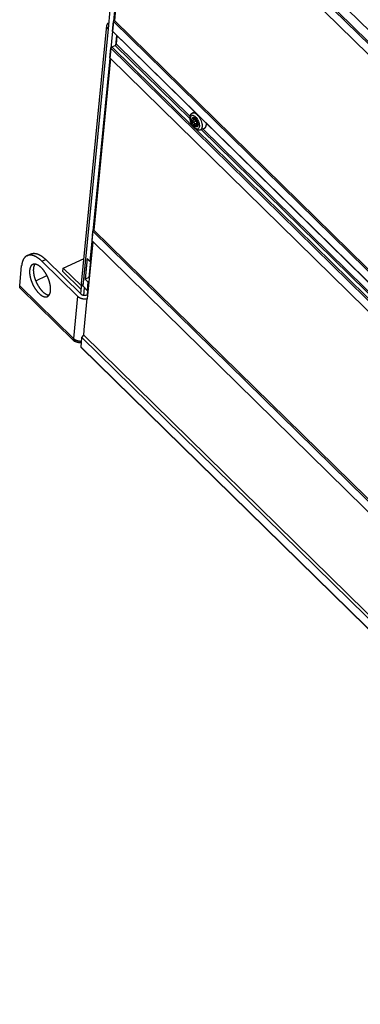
# Model space of a CAD drawing. Extents: x 0 to 594, y 0 to 420.
# Tile 43 of 107: x 444 to 473, y 80 to 164. Entities that reach past the tile are written whole.
import ezdxf

# ---------------------------------------------------------------- set-up
doc = ezdxf.new("R2010")
doc.units = 0
doc.header["$LTSCALE"] = 32.67
doc.layers.get('0').update_dxf_attribs({"linetype": 'CONTINUOUS'})

msp = doc.modelspace()

# ---------------------------------------------------------------- linework, layer by layer
at = {"color": 9, "linetype": 'CONTINUOUS'}
for p, q in [((453.495, 182.63), (510.419, 126.839)), ((451.141, 163.308), (449.001, 141.415)), ((508.485, 107.273), (451.525, 163.101)), ((451.471, 161.76), (458.42, 154.948)), ((451.759, 161.892), (458.13, 155.648)), ((451.846, 162.002), (458.132, 155.841)), ((451.383, 161.651), (508.344, 105.824)), ((458.458, 155.68), (458.381, 155.645)), ((458.627, 155.46), (458.403, 155.358)), ((458.723, 155.285), (458.5, 155.183)), ((458.562, 155.675), (458.547, 155.668)), ((458.758, 155.09), (458.702, 155.065)), ((458.775, 155.264), (458.771, 155.263)), ((458.601, 154.771), (479.812, 133.982)), ((459.068, 154.729), (479.522, 134.682)), ((459.203, 154.791), (479.524, 134.874)), ((445.514, 143.527), (445.835, 143.674)), ((448.897, 141.584), (448.886, 141.596)), ((443.618, 141.451), (448.194, 136.967)), ((449.074, 140.611), (449.139, 141.275)), ((449.403, 141.078), (449.364, 140.676)), ((448.545, 140.556), (448.194, 136.967)), ((505.853, 80.347), (448.839, 136.227))]:
    msp.add_line(p, q, dxfattribs=at)
at = {"color": 7, "linetype": 'CONTINUOUS'}
for p, q in [((453.326, 181.604), (510.293, 125.77)), ((453.404, 181.702), (510.309, 125.93)), ((453.308, 180.716), (451.676, 164.014)), ((510.212, 124.944), (453.245, 180.778)), ((452.331, 171.502), (449.596, 143.52)), ((451.303, 164.896), (451.147, 163.302)), ((448.886, 141.64), (451.03, 163.581)), ((451.525, 163.101), (451.606, 163.927)), ((451.606, 163.927), (451.676, 164.014)), ((451.606, 163.927), (508.573, 108.093)), ((451.676, 164.014), (508.619, 108.204)), ((451.147, 163.302), (451.141, 163.308)), ((508.483, 107.251), (451.535, 163.066)), ((451.858, 162.749), (451.775, 161.901)), ((451.846, 162.002), (451.914, 162.695)), ((451.471, 161.76), (451.759, 161.892)), ((451.303, 160.824), (451.383, 161.651)), ((451.359, 160.77), (449.933, 146.181)), ((508.263, 104.997), (451.303, 160.824)), ((458.339, 156.155), (458.507, 156.232)), ((458.36, 155.496), (458.38, 155.503)), ((458.599, 155.604), (458.379, 155.503)), ((458.574, 155.665), (458.539, 155.649)), ((458.753, 155.182), (458.623, 155.123)), ((458.755, 155.231), (458.726, 155.267)), ((458.775, 155.266), (458.768, 155.262)), ((458.768, 155.262), (458.771, 155.263)), ((458.773, 155.263), (458.771, 155.263)), ((459.006, 154.701), (459.367, 154.866)), ((449.774, 145.257), (449.854, 146.083)), ((449.854, 146.083), (449.933, 146.181)), ((449.854, 146.083), (506.822, 90.249)), ((449.933, 146.181), (506.837, 90.409)), ((449.836, 145.195), (449.361, 140.333)), ((506.741, 89.423), (449.774, 145.257)), ((444.245, 144.005), (444.566, 144.152)), ((445.514, 143.527), (448.545, 140.556)), ((448.865, 140.704), (445.835, 143.674)), ((447.323, 142.944), (449.093, 143.757)), ((449.364, 143.756), (449.194, 142.016)), ((449.364, 143.756), (449.596, 143.52)), ((449.644, 143.542), (449.509, 142.161)), ((449.676, 143.557), (449.596, 143.52)), ((443.618, 141.451), (443.785, 143.156)), ((447.294, 142.654), (447.323, 142.944)), ((447.294, 142.654), (448.841, 141.138)), ((447.323, 142.944), (448.869, 141.428)), ((444.979, 141.868), (445.94, 142.309)), ((448.886, 141.596), (448.804, 140.763)), ((449.509, 142.161), (449.194, 142.016)), ((449.194, 142.016), (449.426, 141.781)), ((449.426, 141.781), (449.355, 141.056)), ((449.506, 141.817), (449.426, 141.781)), ((449.509, 142.161), (449.537, 142.133)), ((443.689, 141.209), (448.205, 136.783)), ((449.001, 141.415), (449.007, 141.409)), ((449.355, 141.056), (449.007, 141.409)), ((449.435, 141.092), (449.355, 141.056)), ((449.344, 140.35), (449.085, 137.702)), ((449.284, 140.639), (449.396, 140.691)), ((449.361, 140.333), (449.344, 140.35)), ((449.075, 137.236), (449.117, 137.671)), ((449.117, 137.671), (449.085, 137.702)), ((448.144, 136.891), (448.203, 136.832)), ((448.839, 136.227), (448.918, 137.039)), ((448.918, 137.039), (449.075, 137.236)), ((448.918, 137.039), (505.932, 81.159)), ((449.075, 137.236), (505.964, 81.478)), ((505.863, 80.312), (448.849, 136.193))]:
    msp.add_line(p, q, dxfattribs=at)
for points in [[(451.141, 163.308), (451.057, 163.426), (451.029, 163.554), (451.03, 163.58)], [(451.03, 163.58), (451.058, 163.678), (451.141, 163.787), (451.198, 163.824)], [(451.535, 163.066), (451.534, 163.067), (451.533, 163.068), (451.532, 163.07), (451.531, 163.071), (451.53, 163.073), (451.529, 163.074), (451.528, 163.076), (451.528, 163.078), (451.527, 163.08), (451.526, 163.081), (451.526, 163.083), (451.526, 163.085), (451.525, 163.087), (451.525, 163.089), (451.525, 163.092), (451.525, 163.094), (451.525, 163.096), (451.525, 163.098), (451.525, 163.101)], [(451.383, 161.651), (451.384, 161.653), (451.384, 161.655), (451.384, 161.658), (451.385, 161.66), (451.386, 161.663), (451.386, 161.665), (451.387, 161.668), (451.388, 161.67), (451.389, 161.673), (451.39, 161.675), (451.391, 161.678), (451.392, 161.681), (451.393, 161.683), (451.394, 161.686), (451.396, 161.688), (451.397, 161.691), (451.399, 161.694), (451.4, 161.696), (451.402, 161.699), (451.404, 161.701), (451.405, 161.704), (451.407, 161.706), (451.409, 161.709), (451.411, 161.712), (451.413, 161.714), (451.415, 161.716), (451.417, 161.719), (451.419, 161.721), (451.421, 161.724), (451.424, 161.726), (451.426, 161.728), (451.428, 161.73), (451.43, 161.733), (451.433, 161.735), (451.435, 161.737), (451.438, 161.739), (451.44, 161.741), (451.443, 161.743), (451.445, 161.745), (451.448, 161.747), (451.45, 161.748), (451.453, 161.75), (451.455, 161.752), (451.458, 161.753), (451.46, 161.755), (451.463, 161.756), (451.466, 161.757), (451.468, 161.759), (451.471, 161.76)], [(451.759, 161.892), (451.761, 161.894), (451.764, 161.895), (451.766, 161.896), (451.768, 161.897), (451.771, 161.898), (451.773, 161.9), (451.775, 161.901)], [(451.775, 161.901), (451.778, 161.903), (451.78, 161.905), (451.783, 161.906), (451.785, 161.908), (451.788, 161.91), (451.79, 161.912), (451.793, 161.914), (451.795, 161.916), (451.797, 161.918), (451.8, 161.92), (451.802, 161.922), (451.804, 161.925), (451.807, 161.927), (451.809, 161.929), (451.811, 161.932), (451.813, 161.934), (451.815, 161.936), (451.817, 161.939), (451.819, 161.941), (451.821, 161.944), (451.823, 161.946), (451.825, 161.949), (451.826, 161.951), (451.828, 161.954), (451.83, 161.957), (451.831, 161.959), (451.833, 161.962), (451.834, 161.964), (451.835, 161.967), (451.837, 161.969), (451.838, 161.972), (451.839, 161.975), (451.84, 161.977), (451.841, 161.98), (451.842, 161.982), (451.843, 161.985), (451.843, 161.987), (451.844, 161.99), (451.845, 161.992), (451.845, 161.995), (451.846, 161.997), (451.846, 161.999), (451.846, 162.002)], [(458.129, 155.811), (458.13, 155.824), (458.132, 155.837), (458.134, 155.85), (458.136, 155.863), (458.138, 155.875), (458.141, 155.887), (458.144, 155.899), (458.147, 155.911), (458.15, 155.923), (458.154, 155.934), (458.157, 155.945), (458.161, 155.956), (458.165, 155.966), (458.17, 155.976), (458.174, 155.986), (458.179, 155.996), (458.184, 156.005), (458.189, 156.014), (458.194, 156.023), (458.199, 156.031), (458.204, 156.039), (458.21, 156.047), (458.216, 156.055), (458.222, 156.063), (458.227, 156.07), (458.234, 156.077), (458.24, 156.084), (458.246, 156.09), (458.253, 156.096), (458.259, 156.103), (458.266, 156.108), (458.273, 156.114), (458.279, 156.119), (458.286, 156.125), (458.294, 156.13), (458.301, 156.134), (458.308, 156.139), (458.316, 156.143), (458.323, 156.147), (458.331, 156.151), (458.339, 156.155)], [(459.006, 154.701), (458.998, 154.697), (458.99, 154.694), (458.982, 154.691), (458.974, 154.688), (458.966, 154.686), (458.957, 154.683), (458.949, 154.681), (458.94, 154.679), (458.931, 154.677), (458.923, 154.676), (458.914, 154.675), (458.905, 154.674), (458.895, 154.673), (458.886, 154.672), (458.877, 154.672), (458.868, 154.672), (458.858, 154.672), (458.848, 154.673), (458.839, 154.674), (458.829, 154.675), (458.819, 154.676), (458.809, 154.678), (458.798, 154.68), (458.788, 154.682), (458.778, 154.685), (458.767, 154.687), (458.756, 154.691), (458.746, 154.694), (458.735, 154.698), (458.724, 154.702), (458.713, 154.707), (458.702, 154.712), (458.691, 154.717), (458.68, 154.723), (458.669, 154.728), (458.658, 154.735), (458.647, 154.741), (458.635, 154.748), (458.624, 154.755), (458.613, 154.763), (458.602, 154.77), (458.592, 154.778), (458.581, 154.787), (458.57, 154.795), (458.56, 154.804), (458.549, 154.813), (458.539, 154.822), (458.528, 154.831), (458.518, 154.841), (458.508, 154.851), (458.498, 154.861), (458.488, 154.871), (458.478, 154.881), (458.469, 154.892), (458.459, 154.902), (458.45, 154.913), (458.44, 154.924), (458.431, 154.935), (458.422, 154.946), (458.413, 154.958), (458.404, 154.969), (458.395, 154.981), (458.387, 154.993), (458.378, 155.005), (458.37, 155.017), (458.361, 155.029), (458.353, 155.042), (458.345, 155.054), (458.337, 155.067), (458.329, 155.079), (458.322, 155.092), (458.314, 155.105), (458.307, 155.118), (458.299, 155.131), (458.292, 155.144), (458.285, 155.157), (458.278, 155.171), (458.271, 155.184), (458.265, 155.197), (458.258, 155.211), (458.252, 155.225), (458.245, 155.238), (458.239, 155.252), (458.233, 155.266), (458.227, 155.28), (458.221, 155.294), (458.216, 155.307), (458.21, 155.321), (458.205, 155.335), (458.2, 155.349), (458.195, 155.364), (458.19, 155.378), (458.185, 155.392), (458.181, 155.406), (458.177, 155.42), (458.172, 155.434), (458.168, 155.449), (458.164, 155.463), (458.161, 155.477), (458.157, 155.491), (458.154, 155.505), (458.151, 155.52), (458.148, 155.534), (458.145, 155.548), (458.142, 155.562), (458.14, 155.576), (458.137, 155.591), (458.135, 155.605), (458.133, 155.619), (458.132, 155.633), (458.13, 155.647), (458.129, 155.661), (458.128, 155.675), (458.127, 155.689), (458.126, 155.703), (458.126, 155.717), (458.125, 155.731), (458.125, 155.744), (458.126, 155.758), (458.126, 155.771), (458.127, 155.785), (458.128, 155.798), (458.129, 155.811)], [(458.798, 155.109), (458.794, 155.082), (458.788, 155.056), (458.78, 155.034), (458.77, 155.013), (458.758, 154.996), (458.745, 154.982), (458.729, 154.971), (458.713, 154.963), (458.694, 154.958), (458.675, 154.956), (458.654, 154.958), (458.633, 154.963), (458.61, 154.971), (458.587, 154.983), (458.564, 154.997), (458.54, 155.015), (458.517, 155.035), (458.493, 155.058), (458.47, 155.084), (458.448, 155.112), (458.426, 155.141), (458.405, 155.173), (458.385, 155.206), (458.366, 155.24), (458.349, 155.276), (458.333, 155.312), (458.319, 155.349), (458.306, 155.385), (458.296, 155.422), (458.287, 155.458), (458.28, 155.493), (458.276, 155.528), (458.273, 155.561), (458.273, 155.592), (458.275, 155.622)], [(458.798, 155.109), (458.799, 155.168), (458.793, 155.234), (458.778, 155.303), (458.757, 155.374), (458.728, 155.445), (458.694, 155.514), (458.655, 155.578), (458.612, 155.636), (458.567, 155.685), (458.521, 155.724), (458.476, 155.753), (458.433, 155.77), (458.392, 155.774), (458.356, 155.767), (458.326, 155.747), (458.301, 155.716), (458.284, 155.673), (458.275, 155.622)], [(458.403, 155.358), (458.384, 155.366), (458.367, 155.378), (458.352, 155.394), (458.342, 155.411), (458.335, 155.43), (458.333, 155.448), (458.335, 155.465)], [(458.36, 155.496), (458.356, 155.494), (458.347, 155.487), (458.34, 155.477), (458.335, 155.465)], [(458.357, 155.694), (458.358, 155.707), (458.364, 155.715), (458.369, 155.719)], [(458.381, 155.645), (458.369, 155.662), (458.361, 155.679), (458.357, 155.694)], [(458.369, 155.719), (458.373, 155.72), (458.386, 155.721), (458.401, 155.717), (458.419, 155.709), (458.436, 155.696)], [(458.38, 155.503), (458.388, 155.507), (458.402, 155.52), (458.411, 155.535), (458.415, 155.554)], [(458.381, 155.645), (458.395, 155.625), (458.405, 155.606), (458.412, 155.588), (458.415, 155.572), (458.415, 155.554)], [(458.403, 155.358), (458.422, 155.351), (458.439, 155.341), (458.455, 155.328), (458.47, 155.312), (458.483, 155.292), (458.493, 155.268), (458.5, 155.242), (458.503, 155.213), (458.5, 155.183)], [(458.539, 155.649), (458.537, 155.649), (458.528, 155.648), (458.517, 155.65), (458.504, 155.654), (458.489, 155.661), (458.473, 155.671), (458.455, 155.682), (458.436, 155.696)], [(458.571, 155.076), (458.566, 155.074), (458.552, 155.073), (458.537, 155.077), (458.524, 155.087), (458.513, 155.102), (458.505, 155.12), (458.499, 155.14), (458.498, 155.162), (458.5, 155.183)], [(458.547, 155.668), (458.547, 155.658), (458.543, 155.652), (458.539, 155.649)], [(458.547, 155.668), (458.548, 155.675), (458.55, 155.678)], [(458.55, 155.678), (458.552, 155.678), (458.56, 155.676), (458.57, 155.669), (458.581, 155.659), (458.594, 155.645), (458.607, 155.629), (458.619, 155.612), (458.63, 155.595), (458.639, 155.578)], [(458.591, 155.093), (458.579, 155.081), (458.571, 155.076)], [(458.572, 155.574), (458.575, 155.588), (458.58, 155.595)], [(458.575, 155.539), (458.573, 155.552), (458.572, 155.563), (458.572, 155.574)], [(458.627, 155.46), (458.614, 155.47), (458.602, 155.484), (458.591, 155.501), (458.582, 155.52), (458.575, 155.539)], [(458.616, 155.468), (458.594, 155.535), (458.581, 155.596)], [(458.591, 155.093), (458.604, 155.109), (458.617, 155.119), (458.623, 155.123)], [(458.599, 155.604), (458.603, 155.606), (458.613, 155.616), (458.614, 155.619)], [(458.623, 155.123), (458.63, 155.125), (458.644, 155.127), (458.657, 155.124), (458.67, 155.116), (458.682, 155.104), (458.693, 155.087)], [(458.723, 155.285), (458.719, 155.314), (458.71, 155.344), (458.698, 155.373), (458.682, 155.401), (458.665, 155.425), (458.646, 155.445), (458.627, 155.46)], [(458.735, 155.404), (458.727, 155.416), (458.718, 155.431), (458.708, 155.447), (458.697, 155.465), (458.687, 155.483), (458.676, 155.503), (458.666, 155.522), (458.656, 155.542), (458.647, 155.561), (458.639, 155.578)], [(458.737, 155.027), (458.734, 155.026), (458.726, 155.028), (458.717, 155.035), (458.709, 155.047), (458.693, 155.087)], [(458.753, 155.21), (458.752, 155.211), (458.742, 155.228), (458.733, 155.247), (458.726, 155.267), (458.723, 155.285)], [(458.735, 155.404), (458.743, 155.39), (458.751, 155.373), (458.758, 155.354), (458.765, 155.335), (458.77, 155.316), (458.774, 155.298), (458.776, 155.284)], [(458.754, 155.054), (458.749, 155.04), (458.742, 155.031), (458.737, 155.027)], [(458.757, 155.116), (458.755, 155.141), (458.753, 155.164), (458.753, 155.184), (458.753, 155.203), (458.754, 155.222)], [(458.754, 155.222), (458.756, 155.237), (458.759, 155.248), (458.762, 155.256), (458.766, 155.261), (458.768, 155.262)], [(458.757, 155.116), (458.758, 155.094), (458.757, 155.073), (458.754, 155.054)], [(458.776, 155.284), (458.777, 155.272), (458.775, 155.264), (458.773, 155.263)], [(459.367, 154.866), (459.373, 154.869), (459.379, 154.873), (459.385, 154.876), (459.392, 154.88), (459.397, 154.884), (459.403, 154.889), (459.409, 154.893), (459.414, 154.898), (459.42, 154.903), (459.425, 154.909), (459.43, 154.914), (459.435, 154.92), (459.44, 154.926), (459.445, 154.933), (459.449, 154.939), (459.454, 154.946), (459.458, 154.953), (459.462, 154.961), (459.466, 154.968), (459.47, 154.976), (459.473, 154.984), (459.477, 154.992), (459.48, 155), (459.483, 155.009), (459.486, 155.018), (459.489, 155.027), (459.492, 155.036), (459.494, 155.045), (459.497, 155.055), (459.499, 155.065), (459.501, 155.075), (459.503, 155.085), (459.504, 155.095), (459.506, 155.106), (459.507, 155.117), (459.508, 155.128)], [(459.508, 155.128), (459.509, 155.139), (459.51, 155.15), (459.511, 155.162), (459.511, 155.173), (459.512, 155.185), (459.512, 155.197), (459.512, 155.209), (459.511, 155.222), (459.511, 155.234), (459.51, 155.247), (459.51, 155.25)], [(444.566, 144.152), (444.571, 144.154), (444.587, 144.161), (444.603, 144.168), (444.62, 144.174), (444.637, 144.179), (444.654, 144.184), (444.671, 144.189), (444.688, 144.193), (444.706, 144.196), (444.724, 144.199), (444.742, 144.202), (444.76, 144.204), (444.778, 144.205), (444.796, 144.206), (444.815, 144.207), (444.834, 144.207), (444.853, 144.206), (444.872, 144.205), (444.891, 144.204), (444.911, 144.202), (444.93, 144.2), (444.95, 144.197), (444.97, 144.193), (444.99, 144.189), (445.01, 144.185), (445.031, 144.18), (445.051, 144.175), (445.072, 144.169), (445.092, 144.163), (445.113, 144.156), (445.134, 144.149), (445.155, 144.141), (445.176, 144.133), (445.197, 144.124), (445.219, 144.115), (445.24, 144.105), (445.262, 144.095), (445.283, 144.084), (445.305, 144.073), (445.326, 144.062), (445.348, 144.05), (445.37, 144.037), (445.392, 144.024), (445.414, 144.011), (445.436, 143.997), (445.458, 143.983), (445.48, 143.968), (445.502, 143.953), (445.524, 143.937), (445.546, 143.921), (445.569, 143.904), (445.591, 143.888), (445.613, 143.87), (445.635, 143.852), (445.657, 143.834), (445.68, 143.816), (445.702, 143.797), (445.724, 143.777), (445.746, 143.757), (445.768, 143.737), (445.79, 143.716), (445.813, 143.695), (445.835, 143.674)], [(444.245, 144.005), (444.235, 144), (444.219, 143.992), (444.204, 143.984), (444.188, 143.975), (444.173, 143.965), (444.159, 143.956), (444.144, 143.945), (444.13, 143.935), (444.116, 143.924), (444.102, 143.912), (444.089, 143.9), (444.075, 143.887), (444.062, 143.874), (444.05, 143.861), (444.037, 143.847), (444.025, 143.832), (444.013, 143.818), (444.001, 143.802), (443.99, 143.787), (443.979, 143.77), (443.968, 143.754), (443.957, 143.737), (443.947, 143.719), (443.937, 143.701), (443.927, 143.683), (443.918, 143.664), (443.908, 143.645), (443.9, 143.626), (443.891, 143.606), (443.883, 143.586), (443.875, 143.565), (443.867, 143.544), (443.859, 143.522), (443.852, 143.5), (443.846, 143.478), (443.839, 143.455), (443.833, 143.432), (443.827, 143.409), (443.821, 143.385), (443.816, 143.361), (443.811, 143.337), (443.806, 143.312), (443.802, 143.287), (443.798, 143.261), (443.794, 143.235), (443.791, 143.209), (443.788, 143.183), (443.785, 143.156)], [(445.514, 143.527), (445.492, 143.548), (445.47, 143.569), (445.448, 143.59), (445.426, 143.61), (445.404, 143.63), (445.381, 143.649), (445.359, 143.668), (445.337, 143.687), (445.315, 143.705), (445.292, 143.723), (445.27, 143.74), (445.248, 143.757), (445.226, 143.774), (445.204, 143.79), (445.182, 143.806), (445.159, 143.821), (445.137, 143.835), (445.115, 143.85), (445.093, 143.864), (445.071, 143.877), (445.05, 143.89), (445.028, 143.902), (445.006, 143.914), (444.984, 143.926), (444.963, 143.937), (444.941, 143.948), (444.92, 143.958), (444.898, 143.967), (444.877, 143.977), (444.856, 143.985), (444.835, 143.994), (444.814, 144.001), (444.793, 144.009), (444.772, 144.016), (444.751, 144.022), (444.731, 144.028), (444.71, 144.033), (444.69, 144.038), (444.67, 144.042), (444.65, 144.046), (444.63, 144.05), (444.61, 144.052), (444.59, 144.055), (444.571, 144.057), (444.552, 144.058), (444.532, 144.059), (444.513, 144.06), (444.495, 144.06), (444.476, 144.059), (444.457, 144.058), (444.439, 144.056), (444.421, 144.054), (444.403, 144.052), (444.385, 144.049), (444.368, 144.045), (444.35, 144.041), (444.333, 144.037), (444.316, 144.032), (444.3, 144.027), (444.283, 144.021), (444.267, 144.014), (444.251, 144.007), (444.245, 144.005)], [(444.729, 143.257), (444.723, 143.254), (444.712, 143.249), (444.702, 143.244), (444.692, 143.238), (444.682, 143.231), (444.673, 143.225), (444.663, 143.218), (444.654, 143.21), (444.645, 143.203), (444.636, 143.194), (444.627, 143.186), (444.619, 143.177), (444.61, 143.168), (444.602, 143.159), (444.594, 143.149), (444.587, 143.139), (444.579, 143.128), (444.572, 143.117), (444.565, 143.106), (444.558, 143.095), (444.551, 143.083), (444.545, 143.071), (444.539, 143.059), (444.533, 143.046), (444.527, 143.033), (444.521, 143.019), (444.516, 143.006), (444.511, 142.992), (444.506, 142.978), (444.501, 142.963), (444.497, 142.948), (444.493, 142.933), (444.489, 142.918), (444.485, 142.902), (444.481, 142.886), (444.478, 142.87), (444.475, 142.854), (444.472, 142.837), (444.47, 142.82), (444.467, 142.803), (444.465, 142.785), (444.463, 142.768), (444.462, 142.75), (444.46, 142.732), (444.459, 142.713), (444.458, 142.695), (444.458, 142.676), (444.457, 142.657), (444.457, 142.638), (444.457, 142.618), (444.457, 142.599), (444.458, 142.579), (444.459, 142.559), (444.46, 142.539), (444.461, 142.519), (444.462, 142.498), (444.464, 142.477), (444.466, 142.457), (444.468, 142.436), (444.471, 142.415), (444.474, 142.393), (444.476, 142.372), (444.48, 142.35), (444.483, 142.329), (444.487, 142.307), (444.491, 142.285), (444.495, 142.263), (444.499, 142.241), (444.503, 142.219), (444.508, 142.197), (444.513, 142.174), (444.518, 142.152), (444.524, 142.13), (444.53, 142.107), (444.536, 142.084), (444.542, 142.062), (444.548, 142.039), (444.555, 142.016), (444.561, 141.994), (444.568, 141.971), (444.575, 141.948), (444.583, 141.925), (444.59, 141.902), (444.598, 141.88), (444.606, 141.857), (444.614, 141.834), (444.623, 141.811), (444.631, 141.788), (444.64, 141.766), (444.649, 141.743), (444.658, 141.72), (444.668, 141.698), (444.677, 141.675), (444.687, 141.653), (444.697, 141.63), (444.707, 141.608), (444.717, 141.586), (444.728, 141.563), (444.738, 141.541), (444.749, 141.519), (444.76, 141.497), (444.771, 141.475), (444.782, 141.454), (444.794, 141.432), (444.805, 141.411), (444.817, 141.389), (444.829, 141.368), (444.841, 141.347), (444.853, 141.326), (444.865, 141.305), (444.877, 141.285), (444.89, 141.264), (444.903, 141.244), (444.915, 141.224), (444.928, 141.204), (444.941, 141.184), (444.954, 141.165), (444.968, 141.145), (444.981, 141.126), (444.994, 141.107), (445.008, 141.088), (445.021, 141.07), (445.035, 141.052), (445.049, 141.034), (445.063, 141.016), (445.077, 140.998), (445.091, 140.981), (445.105, 140.964), (445.119, 140.947), (445.133, 140.93), (445.147, 140.914), (445.162, 140.898), (445.176, 140.882), (445.19, 140.866), (445.205, 140.851), (445.219, 140.836), (445.234, 140.821), (445.248, 140.807)], [(445.461, 142.982), (445.446, 142.996), (445.432, 143.01), (445.417, 143.023), (445.402, 143.036), (445.388, 143.049), (445.373, 143.062), (445.358, 143.074), (445.344, 143.086), (445.329, 143.098), (445.314, 143.109), (445.3, 143.12), (445.285, 143.131), (445.27, 143.141), (445.256, 143.152), (445.241, 143.161), (445.227, 143.171), (445.212, 143.18), (445.198, 143.188), (445.183, 143.197), (445.169, 143.205), (445.154, 143.212), (445.14, 143.22), (445.126, 143.227), (445.112, 143.233), (445.098, 143.239), (445.084, 143.245), (445.07, 143.251), (445.056, 143.256), (445.042, 143.261), (445.028, 143.265), (445.015, 143.269), (445.001, 143.273), (444.988, 143.276), (444.974, 143.279), (444.961, 143.281), (444.948, 143.284), (444.935, 143.285), (444.922, 143.287), (444.909, 143.288), (444.896, 143.289), (444.884, 143.289), (444.871, 143.289), (444.859, 143.289), (444.847, 143.288), (444.835, 143.287), (444.823, 143.285), (444.811, 143.283), (444.8, 143.281), (444.788, 143.278), (444.777, 143.275), (444.766, 143.272), (444.755, 143.268), (444.744, 143.264), (444.733, 143.259), (444.729, 143.257)], [(444.909, 143.288), (444.907, 143.286), (444.9, 143.275), (444.892, 143.265), (444.885, 143.253), (444.878, 143.242), (444.872, 143.23), (444.865, 143.218), (444.859, 143.206), (444.853, 143.193), (444.847, 143.18), (444.842, 143.167), (444.836, 143.153), (444.831, 143.139), (444.826, 143.125), (444.822, 143.11), (444.817, 143.095), (444.813, 143.08), (444.809, 143.065), (444.805, 143.049), (444.802, 143.033), (444.799, 143.017), (444.795, 143.001), (444.793, 142.984), (444.79, 142.967), (444.788, 142.95), (444.786, 142.933), (444.784, 142.915), (444.782, 142.897), (444.781, 142.879), (444.78, 142.861), (444.779, 142.842), (444.778, 142.823), (444.778, 142.804), (444.777, 142.785), (444.778, 142.766), (444.778, 142.746), (444.778, 142.726), (444.779, 142.706), (444.78, 142.686), (444.781, 142.666), (444.783, 142.645), (444.785, 142.625), (444.787, 142.604), (444.789, 142.583), (444.791, 142.562), (444.794, 142.54), (444.797, 142.519), (444.8, 142.498), (444.803, 142.476), (444.807, 142.454), (444.811, 142.432), (444.815, 142.41), (444.819, 142.388), (444.824, 142.366), (444.829, 142.344), (444.834, 142.322), (444.839, 142.299), (444.844, 142.277), (444.85, 142.254), (444.856, 142.232), (444.862, 142.209), (444.868, 142.186), (444.875, 142.164), (444.882, 142.141), (444.889, 142.118), (444.896, 142.095), (444.903, 142.072), (444.911, 142.05), (444.919, 142.027), (444.927, 142.004), (444.935, 141.981), (444.943, 141.958), (444.952, 141.936), (444.961, 141.913), (444.97, 141.89), (444.979, 141.867), (444.988, 141.845), (444.998, 141.822), (445.008, 141.8), (445.017, 141.777), (445.028, 141.755), (445.038, 141.733), (445.048, 141.71), (445.059, 141.688), (445.07, 141.666), (445.08, 141.644), (445.092, 141.623), (445.103, 141.601), (445.114, 141.579), (445.126, 141.558), (445.137, 141.536), (445.149, 141.515), (445.161, 141.494), (445.173, 141.473), (445.186, 141.452), (445.198, 141.432), (445.21, 141.411), (445.223, 141.391), (445.236, 141.371), (445.249, 141.351), (445.262, 141.331), (445.275, 141.312), (445.288, 141.292), (445.301, 141.273), (445.315, 141.254), (445.328, 141.236), (445.342, 141.217), (445.355, 141.199), (445.369, 141.181), (445.383, 141.163), (445.397, 141.145), (445.411, 141.128), (445.425, 141.111), (445.439, 141.094), (445.453, 141.077), (445.468, 141.061), (445.482, 141.045), (445.496, 141.029), (445.511, 141.013), (445.525, 140.998), (445.54, 140.983), (445.554, 140.968), (445.569, 140.954)], [(445.981, 140.531), (445.987, 140.534), (445.997, 140.539), (446.007, 140.545), (446.017, 140.551), (446.027, 140.557), (446.037, 140.564), (446.046, 140.571), (446.055, 140.578), (446.065, 140.586), (446.073, 140.594), (446.082, 140.602), (446.091, 140.611), (446.099, 140.62), (446.107, 140.63), (446.115, 140.64), (446.123, 140.65), (446.13, 140.66), (446.137, 140.671), (446.145, 140.682), (446.151, 140.694), (446.158, 140.705), (446.165, 140.717), (446.171, 140.73), (446.177, 140.743), (446.183, 140.756), (446.188, 140.769), (446.193, 140.783), (446.199, 140.796), (446.203, 140.811), (446.208, 140.825), (446.213, 140.84), (446.217, 140.855), (446.221, 140.871), (446.224, 140.886), (446.228, 140.902), (446.231, 140.918), (446.234, 140.935), (446.237, 140.951), (446.24, 140.968), (446.242, 140.985), (446.244, 141.003), (446.246, 141.021), (446.248, 141.039), (446.249, 141.057), (446.25, 141.075), (446.251, 141.094), (446.252, 141.112), (446.252, 141.131), (446.252, 141.151), (446.252, 141.17), (446.252, 141.19), (446.251, 141.209), (446.251, 141.229), (446.25, 141.25), (446.248, 141.27), (446.247, 141.29), (446.245, 141.311), (446.243, 141.332), (446.241, 141.353), (446.238, 141.374), (446.236, 141.395), (446.233, 141.416), (446.23, 141.438), (446.226, 141.46), (446.223, 141.481), (446.219, 141.503), (446.215, 141.525), (446.21, 141.547), (446.206, 141.569), (446.201, 141.592), (446.196, 141.614), (446.191, 141.636), (446.185, 141.659), (446.18, 141.681), (446.174, 141.704), (446.168, 141.727), (446.161, 141.749), (446.155, 141.772), (446.148, 141.795), (446.141, 141.817), (446.134, 141.84), (446.126, 141.863), (446.119, 141.886), (446.111, 141.909), (446.103, 141.932), (446.095, 141.954), (446.086, 141.977), (446.078, 142), (446.069, 142.023), (446.06, 142.045), (446.051, 142.068), (446.042, 142.091), (446.032, 142.113), (446.022, 142.136), (446.012, 142.158), (446.002, 142.181), (445.992, 142.203), (445.982, 142.225), (445.971, 142.247), (445.96, 142.269), (445.949, 142.291), (445.938, 142.313), (445.927, 142.335), (445.916, 142.356), (445.904, 142.378), (445.892, 142.399), (445.881, 142.42), (445.869, 142.441), (445.856, 142.462), (445.844, 142.483), (445.832, 142.504), (445.819, 142.524), (445.807, 142.544), (445.794, 142.564), (445.781, 142.584), (445.768, 142.604), (445.755, 142.624), (445.742, 142.643), (445.728, 142.662), (445.715, 142.681), (445.702, 142.7), (445.688, 142.718), (445.674, 142.737), (445.661, 142.755), (445.647, 142.773), (445.633, 142.79), (445.619, 142.808), (445.605, 142.825), (445.591, 142.842), (445.576, 142.858), (445.562, 142.875), (445.548, 142.891), (445.533, 142.907), (445.519, 142.922), (445.505, 142.937), (445.49, 142.952), (445.475, 142.967), (445.461, 142.982)], [(448.886, 141.641), (448.886, 141.639), (448.887, 141.626), (448.892, 141.601), (448.903, 141.566), (448.923, 141.522), (448.954, 141.471), (449.001, 141.415)], [(448.886, 141.596), (448.887, 141.618), (448.887, 141.624)], [(443.689, 141.209), (443.685, 141.213), (443.68, 141.218), (443.675, 141.224), (443.67, 141.23), (443.666, 141.236), (443.661, 141.242), (443.657, 141.249), (443.653, 141.255), (443.649, 141.262), (443.646, 141.269), (443.642, 141.277), (443.639, 141.284), (443.636, 141.291), (443.633, 141.299), (443.631, 141.307), (443.628, 141.315), (443.626, 141.323), (443.624, 141.331), (443.622, 141.34), (443.621, 141.348), (443.62, 141.357), (443.618, 141.366), (443.618, 141.375), (443.617, 141.384), (443.616, 141.393), (443.616, 141.403), (443.616, 141.412), (443.616, 141.422), (443.617, 141.431), (443.618, 141.441), (443.618, 141.451)], [(445.248, 140.807), (445.263, 140.793), (445.278, 140.779), (445.292, 140.765), (445.307, 140.752), (445.322, 140.739), (445.336, 140.726), (445.351, 140.714), (445.366, 140.702), (445.38, 140.69), (445.395, 140.679), (445.41, 140.668), (445.424, 140.657), (445.439, 140.647), (445.454, 140.637), (445.468, 140.627), (445.483, 140.618), (445.497, 140.609), (445.512, 140.6), (445.526, 140.592), (445.541, 140.584), (445.555, 140.576), (445.569, 140.569), (445.583, 140.562), (445.598, 140.555), (445.612, 140.549), (445.626, 140.543), (445.64, 140.538), (445.654, 140.533), (445.667, 140.528), (445.681, 140.523), (445.695, 140.519), (445.708, 140.516), (445.722, 140.512), (445.735, 140.509), (445.748, 140.507), (445.761, 140.505), (445.775, 140.503), (445.787, 140.501), (445.8, 140.5), (445.813, 140.5), (445.826, 140.499), (445.838, 140.499), (445.85, 140.5), (445.862, 140.501), (445.874, 140.502), (445.886, 140.503), (445.898, 140.505), (445.91, 140.508), (445.921, 140.51), (445.933, 140.513), (445.944, 140.517), (445.955, 140.52), (445.966, 140.525), (445.976, 140.529), (445.981, 140.531)], [(445.569, 140.954), (445.583, 140.94), (445.598, 140.926), (445.613, 140.912), (445.627, 140.899), (445.642, 140.886), (445.657, 140.874), (445.671, 140.861), (445.686, 140.849), (445.701, 140.838), (445.715, 140.826), (445.73, 140.815), (445.745, 140.804), (445.759, 140.794), (445.774, 140.784), (445.789, 140.774), (445.803, 140.765), (445.818, 140.756), (445.832, 140.747), (445.847, 140.739), (445.861, 140.731), (445.875, 140.723), (445.89, 140.716), (445.904, 140.709), (445.918, 140.702), (445.932, 140.696), (445.946, 140.69), (445.96, 140.685), (445.974, 140.68), (445.988, 140.675), (446.002, 140.671), (446.015, 140.667), (446.029, 140.663), (446.042, 140.66), (446.056, 140.657), (446.069, 140.654), (446.082, 140.652), (446.095, 140.65), (446.108, 140.649), (446.121, 140.648), (446.121, 140.648)], [(448.545, 140.556), (448.553, 140.549), (448.562, 140.541), (448.57, 140.533), (448.579, 140.525), (448.588, 140.518), (448.598, 140.51), (448.607, 140.503), (448.617, 140.496), (448.627, 140.489), (448.637, 140.482), (448.647, 140.475), (448.658, 140.468), (448.668, 140.462), (448.679, 140.455), (448.69, 140.449), (448.701, 140.443), (448.713, 140.437), (448.724, 140.431), (448.736, 140.425), (448.747, 140.42), (448.759, 140.414), (448.771, 140.409), (448.783, 140.404), (448.796, 140.399), (448.808, 140.394), (448.821, 140.39), (448.833, 140.385), (448.846, 140.381), (448.859, 140.377), (448.872, 140.373), (448.885, 140.369), (448.898, 140.366), (448.911, 140.362), (448.924, 140.359), (448.938, 140.356), (448.951, 140.353), (448.964, 140.35), (448.978, 140.348), (448.992, 140.345), (449.005, 140.343), (449.019, 140.341), (449.032, 140.34), (449.046, 140.338), (449.06, 140.337), (449.074, 140.335), (449.087, 140.334), (449.101, 140.333), (449.115, 140.333), (449.129, 140.332), (449.142, 140.332), (449.156, 140.332), (449.17, 140.332), (449.183, 140.332), (449.197, 140.333), (449.211, 140.333), (449.224, 140.334), (449.238, 140.335), (449.251, 140.336), (449.265, 140.338), (449.278, 140.339), (449.291, 140.341), (449.305, 140.343), (449.318, 140.345), (449.331, 140.347), (449.344, 140.35)], [(449.284, 140.639), (449.278, 140.637), (449.272, 140.634), (449.266, 140.632), (449.259, 140.629), (449.253, 140.627), (449.247, 140.625), (449.24, 140.623), (449.233, 140.621), (449.227, 140.619), (449.22, 140.618), (449.213, 140.616), (449.206, 140.615), (449.199, 140.613), (449.192, 140.612), (449.185, 140.611), (449.178, 140.61), (449.171, 140.61), (449.164, 140.609), (449.157, 140.608), (449.149, 140.608), (449.142, 140.608), (449.135, 140.607), (449.128, 140.607), (449.12, 140.607), (449.113, 140.608), (449.106, 140.608), (449.098, 140.608), (449.091, 140.609), (449.084, 140.61), (449.076, 140.61), (449.069, 140.611), (449.062, 140.612), (449.054, 140.614), (449.047, 140.615), (449.04, 140.616), (449.033, 140.618), (449.026, 140.619), (449.019, 140.621), (449.012, 140.623), (449.005, 140.625), (448.998, 140.627), (448.991, 140.63), (448.984, 140.632), (448.978, 140.634), (448.971, 140.637), (448.964, 140.64), (448.958, 140.642), (448.952, 140.645), (448.945, 140.648), (448.939, 140.651), (448.933, 140.654), (448.927, 140.658), (448.921, 140.661), (448.916, 140.664), (448.91, 140.668), (448.905, 140.672), (448.899, 140.675), (448.894, 140.679), (448.889, 140.683), (448.884, 140.687), (448.879, 140.691), (448.874, 140.695), (448.87, 140.699), (448.865, 140.704)], [(448.144, 136.891), (448.146, 136.883), (448.149, 136.875), (448.151, 136.867), (448.154, 136.859), (448.157, 136.852), (448.161, 136.845), (448.164, 136.838), (448.168, 136.831), (448.172, 136.824), (448.176, 136.817), (448.181, 136.811), (448.185, 136.805), (448.19, 136.799), (448.195, 136.793), (448.2, 136.787), (448.205, 136.783)], [(448.203, 136.832), (448.211, 136.825), (448.219, 136.817), (448.228, 136.81), (448.236, 136.802), (448.245, 136.795), (448.254, 136.788), (448.264, 136.781), (448.273, 136.774), (448.283, 136.767), (448.292, 136.76), (448.302, 136.754), (448.313, 136.747), (448.323, 136.741), (448.333, 136.735), (448.344, 136.729), (448.355, 136.723), (448.366, 136.717), (448.377, 136.711), (448.388, 136.706), (448.399, 136.7), (448.411, 136.695), (448.423, 136.69), (448.434, 136.685), (448.446, 136.681), (448.458, 136.676), (448.47, 136.672), (448.483, 136.667), (448.495, 136.663), (448.507, 136.659), (448.52, 136.656), (448.532, 136.652), (448.545, 136.649), (448.558, 136.645), (448.571, 136.642), (448.584, 136.639), (448.597, 136.637), (448.61, 136.634), (448.623, 136.632), (448.636, 136.63), (448.649, 136.627), (448.662, 136.626), (448.675, 136.624), (448.689, 136.622), (448.702, 136.621), (448.715, 136.62), (448.728, 136.619), (448.742, 136.618), (448.755, 136.618), (448.768, 136.617), (448.782, 136.617), (448.795, 136.617), (448.808, 136.617), (448.821, 136.618), (448.835, 136.618), (448.848, 136.619), (448.861, 136.62), (448.874, 136.621), (448.877, 136.621)], [(448.205, 136.783), (448.211, 136.777), (448.217, 136.772), (448.223, 136.767), (448.229, 136.762), (448.236, 136.758), (448.242, 136.754), (448.249, 136.75), (448.256, 136.746), (448.263, 136.742), (448.27, 136.739), (448.277, 136.735), (448.285, 136.732), (448.292, 136.73), (448.3, 136.727), (448.308, 136.725), (448.316, 136.723), (448.325, 136.721), (448.333, 136.719), (448.341, 136.718), (448.35, 136.716), (448.359, 136.715), (448.368, 136.715), (448.371, 136.714)], [(448.849, 136.193), (448.848, 136.194), (448.846, 136.195), (448.845, 136.196), (448.844, 136.198), (448.843, 136.199), (448.843, 136.201), (448.842, 136.203), (448.841, 136.204), (448.84, 136.206), (448.84, 136.208), (448.839, 136.21), (448.839, 136.212), (448.839, 136.214), (448.838, 136.216), (448.838, 136.218), (448.838, 136.22), (448.838, 136.223), (448.838, 136.225), (448.839, 136.227)]]:
    msp.add_lwpolyline(points, dxfattribs=at)
at = {"color": 9, "linetype": 'CONTINUOUS'}
for points in [[(458.162, 155.732), (458.173, 155.799), (458.194, 155.855), (458.223, 155.9), (458.259, 155.931), (458.303, 155.948), (458.353, 155.951), (458.407, 155.939), (458.464, 155.913), (458.523, 155.873), (458.582, 155.821), (458.64, 155.758), (458.695, 155.686), (458.746, 155.605), (458.793, 155.519), (458.833, 155.429), (458.865, 155.337), (458.89, 155.246), (458.906, 155.158), (458.913, 155.075), (458.911, 154.999)], [(458.339, 156.155), (458.362, 156.164), (458.42, 156.172), (458.484, 156.163), (458.551, 156.138), (458.622, 156.097), (458.693, 156.041), (458.764, 155.971), (458.833, 155.89), (458.899, 155.798), (458.959, 155.697), (459.013, 155.591), (459.059, 155.481), (459.097, 155.37), (459.125, 155.26), (459.143, 155.154), (459.151, 155.054), (459.148, 154.962)], [(458.911, 154.999), (458.899, 154.932), (458.879, 154.875), (458.85, 154.831), (458.813, 154.8), (458.769, 154.783), (458.72, 154.78), (458.666, 154.792), (458.609, 154.818), (458.55, 154.858), (458.491, 154.91), (458.433, 154.973), (458.378, 155.045), (458.326, 155.126), (458.28, 155.212), (458.24, 155.302), (458.207, 155.394), (458.183, 155.484), (458.166, 155.573), (458.159, 155.656), (458.162, 155.732)], [(459.148, 154.962), (459.134, 154.881), (459.11, 154.812), (459.076, 154.757), (459.033, 154.716), (459.006, 154.701)], [(448.203, 136.832), (448.201, 136.84), (448.199, 136.849), (448.197, 136.857), (448.196, 136.865), (448.195, 136.874), (448.194, 136.883), (448.193, 136.892), (448.192, 136.901), (448.192, 136.91), (448.192, 136.919), (448.192, 136.928), (448.192, 136.938), (448.192, 136.947), (448.193, 136.957), (448.194, 136.967)], [(448.194, 136.967), (448.202, 136.959), (448.211, 136.951), (448.219, 136.943), (448.228, 136.936), (448.237, 136.928), (448.247, 136.921), (448.256, 136.913), (448.266, 136.906), (448.276, 136.899), (448.286, 136.892), (448.296, 136.885), (448.306, 136.879), (448.317, 136.872), (448.328, 136.866), (448.339, 136.859), (448.35, 136.853), (448.361, 136.847), (448.372, 136.842), (448.384, 136.836), (448.396, 136.83), (448.408, 136.825), (448.42, 136.82), (448.432, 136.815), (448.444, 136.81), (448.456, 136.805), (448.469, 136.8), (448.481, 136.796), (448.494, 136.792), (448.507, 136.788), (448.519, 136.784), (448.532, 136.78), (448.545, 136.776), (448.559, 136.773), (448.572, 136.77), (448.585, 136.767), (448.598, 136.764), (448.612, 136.761), (448.625, 136.758), (448.639, 136.756), (448.652, 136.754), (448.666, 136.752), (448.679, 136.75), (448.693, 136.748), (448.707, 136.747), (448.72, 136.746), (448.734, 136.745), (448.748, 136.744), (448.762, 136.743), (448.775, 136.742), (448.789, 136.742), (448.803, 136.742), (448.816, 136.742), (448.83, 136.742), (448.844, 136.743), (448.857, 136.743), (448.871, 136.744), (448.884, 136.745), (448.889, 136.745)]]:
    msp.add_lwpolyline(points, dxfattribs=at)

doc.saveas('drawing.dxf')
